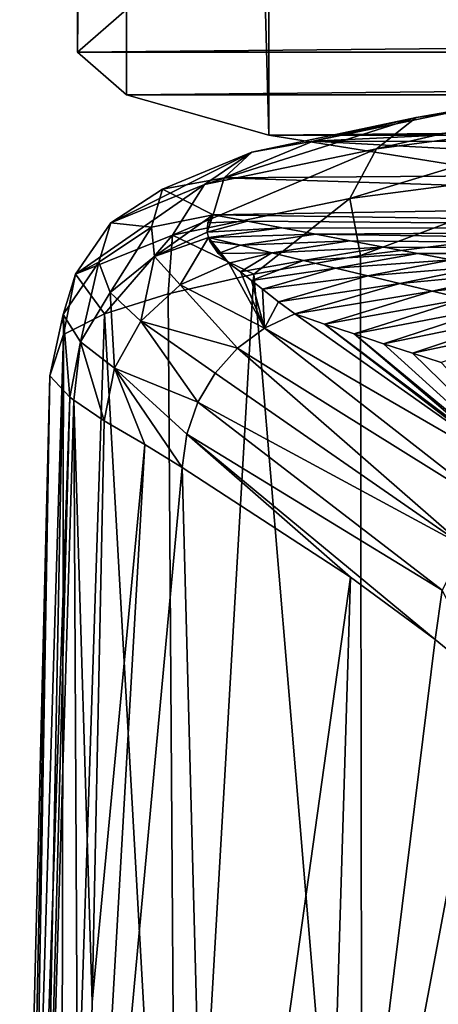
# Model space of a CAD drawing. Header units: millimetres. Extents: x -44 to 78, y -375 to 458.
# Tile 50 of 76: x -13.85 to -11.3, y 279.2 to 285.2. Entities that reach past the tile are written whole.
import ezdxf

# ---------------------------------------------------------------- set-up
doc = ezdxf.new("R2010")
doc.units = ezdxf.units.MM
doc.header["$LTSCALE"] = 198.929398
for name, color, linetype in [('119', 7, 'CONTINUOUS'), ('146', 7, 'CONTINUOUS'), ('165', 7, 'CONTINUOUS'), ('167', 7, 'CONTINUOUS'), ('174', 7, 'CONTINUOUS'), ('201', 7, 'CONTINUOUS'), ('202', 7, 'CONTINUOUS'), ('203', 7, 'CONTINUOUS'), ('204', 7, 'CONTINUOUS'), ('253', 7, 'CONTINUOUS'), ('254', 7, 'CONTINUOUS'), ('255', 7, 'CONTINUOUS')]:
    doc.layers.add(name, color=color, linetype=linetype)

msp = doc.modelspace()

# ---------------------------------------------------------------- linework, layer by layer
at = {"layer": '119', "color": 7, "linetype": 'CONTINUOUS', "true_color": 0xa2afbf}
for points in [[(-12.174, 283.4081, 190.2535), (-11.9925, 283.3464, 189.7252), (-10.6424, 282.3293, 183.4103), (-12.174, 283.4081, 190.2535)], [(-11.8122, 283.2859, 189.2054), (-10.3515, 282.0834, 181.9367), (-11.9925, 283.3464, 189.7252), (-11.8122, 283.2859, 189.2054)], [(-11.9925, 283.3464, 189.7252), (-10.3515, 282.0834, 181.9367), (-10.6424, 282.3293, 183.4103), (-11.9925, 283.3464, 189.7252)], [(-9.9915, 281.7404, 179.9296), (-10.3515, 282.0834, 181.9367), (-11.8122, 283.2859, 189.2054), (-9.9915, 281.7404, 179.9296)], [(-11.6334, 283.2266, 188.694), (-9.9915, 281.7404, 179.9296), (-11.8122, 283.2859, 189.2054), (-11.6334, 283.2266, 188.694)], [(-11.4562, 283.1686, 188.191), (-9.9915, 281.7404, 179.9296), (-11.6334, 283.2266, 188.694), (-11.4562, 283.1686, 188.191)], [(-11.2803, 283.1117, 187.6951), (-9.9915, 281.7404, 179.9296), (-11.4562, 283.1686, 188.191), (-11.2803, 283.1117, 187.6951)]]:
    msp.add_3dface(points, dxfattribs=at)
at = {"layer": '146', "color": 7, "linetype": 'CONTINUOUS', "true_color": 0xa2afbf}
for points in [[(-13.3365, 282.7565, 192.2227), (-13.0888, 282.6116, 191.1825), (-13.4112, 279.2137, 192.5402), (-13.3365, 282.7565, 192.2227)], [(-12.8604, 282.4726, 190.228), (-13.4848, 275.723, 192.8507), (-13.0888, 282.6116, 191.1825), (-12.8604, 282.4726, 190.228)], [(-13.0888, 282.6116, 191.1825), (-13.4848, 275.723, 192.8507), (-13.4112, 279.2137, 192.5402), (-13.0888, 282.6116, 191.1825)], [(-12.6819, 275.7462, 189.4817), (-13.4848, 275.723, 192.8507), (-12.8604, 282.4726, 190.228), (-12.6819, 275.7462, 189.4817)], [(-11.8347, 281.8041, 185.8702), (-12.6819, 275.7462, 189.4817), (-12.8604, 282.4726, 190.228), (-11.8347, 281.8041, 185.8702)], [(-12.019, 275.7599, 186.6733), (-12.6819, 275.7462, 189.4817), (-11.8347, 281.8041, 185.8702), (-12.019, 275.7599, 186.6733)], [(-11.317, 281.4228, 183.5091), (-12.019, 275.7599, 186.6733), (-11.8347, 281.8041, 185.8702), (-11.317, 281.4228, 183.5091)], [(-11.0023, 281.1651, 181.9602), (-12.019, 275.7599, 186.6733), (-11.317, 281.4228, 183.5091), (-11.0023, 281.1651, 181.9602)], [(-10.8484, 275.7468, 181.1633), (-12.019, 275.7599, 186.6733), (-11.0023, 281.1651, 181.9602), (-10.8484, 275.7468, 181.1633)]]:
    msp.add_3dface(points, dxfattribs=at)
at = {"layer": '165', "color": 7, "linetype": 'CONTINUOUS', "true_color": 0xa2afbf}
for points in [[(-12.0625, 284.4603, 199.2207), (-11.0598, 284.6693, 201.4783), (-8.3324, 284.6372, 201.1318), (-12.0625, 284.4603, 199.2207)], [(-8.6841, 284.4546, 199.159), (-12.0625, 284.4603, 199.2207), (-8.3324, 284.6372, 201.1318), (-8.6841, 284.4546, 199.159)], [(-12.6054, 284.2368, 196.8073), (-12.0625, 284.4603, 199.2207), (-8.5696, 284.2683, 197.147), (-12.6054, 284.2368, 196.8073)], [(-8.5696, 284.2683, 197.147), (-12.0625, 284.4603, 199.2207), (-8.6841, 284.4546, 199.159), (-8.5696, 284.2683, 197.147)], [(-7.9922, 284.0896, 195.2176), (-12.6054, 284.2368, 196.8073), (-8.5696, 284.2683, 197.147), (-7.9922, 284.0896, 195.2176)], [(-12.6714, 284.0129, 194.3891), (-12.6054, 284.2368, 196.8073), (-7.9922, 284.0896, 195.2176), (-12.6714, 284.0129, 194.3891)], [(-6.9835, 283.9282, 193.4741), (-12.6714, 284.0129, 194.3891), (-7.9922, 284.0896, 195.2176), (-6.9835, 283.9282, 193.4741)], [(-12.4619, 283.9729, 193.9574), (-12.6714, 284.0129, 194.3891), (-6.9835, 283.9282, 193.4741), (-12.4619, 283.9729, 193.9574)], [(-12.253, 283.9332, 193.5282), (-12.4619, 283.9729, 193.9574), (-6.9835, 283.9282, 193.4741), (-12.253, 283.9332, 193.5282)], [(-12.0449, 283.8937, 193.1017), (-12.253, 283.9332, 193.5282), (-6.9835, 283.9282, 193.4741), (-12.0449, 283.8937, 193.1017)], [(-5.5965, 283.7924, 192.0078), (-12.0449, 283.8937, 193.1017), (-6.9835, 283.9282, 193.4741), (-5.5965, 283.7924, 192.0078)], [(-11.8373, 283.8544, 192.6777), (-12.0449, 283.8937, 193.1017), (-5.5965, 283.7924, 192.0078), (-11.8373, 283.8544, 192.6777)], [(-11.6305, 283.8154, 192.2563), (-11.8373, 283.8544, 192.6777), (-5.5965, 283.7924, 192.0078), (-11.6305, 283.8154, 192.2563)], [(-11.4239, 283.7766, 191.8374), (-11.6305, 283.8154, 192.2563), (-5.5965, 283.7924, 192.0078), (-11.4239, 283.7766, 191.8374)], [(-3.9075, 283.6899, 190.9003), (-11.4239, 283.7766, 191.8374), (-5.5965, 283.7924, 192.0078), (-3.9075, 283.6899, 190.9003)], [(-11.2177, 283.7381, 191.421), (-11.4239, 283.7766, 191.8374), (-3.9075, 283.6899, 190.9003), (-11.2177, 283.7381, 191.421)]]:
    msp.add_3dface(points, dxfattribs=at)
at = {"layer": '167', "color": 7, "linetype": 'CONTINUOUS', "true_color": 0xa2afbf}
for points in [[(-11.773, 283.7637, 202.3291), (-11.7627, 275.7797, 203.3935), (-10.1667, 283.9641, 204.4961), (-11.773, 283.7637, 202.3291)], [(-11.7627, 275.7797, 203.3935), (-10.249, 275.9635, 205.3812), (-10.1667, 283.9641, 204.4961), (-11.7627, 275.7797, 203.3935)], [(-12.4237, 283.6503, 201.1028), (-11.7627, 275.7797, 203.3935), (-11.773, 283.7637, 202.3291), (-12.4237, 283.6503, 201.1028)], [(-12.9458, 283.5315, 199.818), (-12.8925, 275.5739, 201.167), (-12.4237, 283.6503, 201.1028), (-12.9458, 283.5315, 199.818)], [(-12.8925, 275.5739, 201.167), (-11.7627, 275.7797, 203.3935), (-12.4237, 283.6503, 201.1028), (-12.8925, 275.5739, 201.167)], [(-13.3345, 283.4083, 198.4857), (-12.8925, 275.5739, 201.167), (-12.9458, 283.5315, 199.818), (-13.3345, 283.4083, 198.4857)], [(-13.6002, 275.3533, 198.7819), (-12.8925, 275.5739, 201.167), (-13.3345, 283.4083, 198.4857), (-13.6002, 275.3533, 198.7819)], [(-13.5851, 283.2823, 197.1228), (-13.6002, 275.3533, 198.7819), (-13.3345, 283.4083, 198.4857), (-13.5851, 283.2823, 197.1228)], [(-13.8233, 275.3974, 197.1248), (-13.7362, 275.3376, 197.9677), (-13.5851, 283.2823, 197.1228), (-13.8233, 275.3974, 197.1248)], [(-13.6688, 283.0315, 194.4108), (-13.8233, 275.3974, 197.1248), (-13.5851, 283.2823, 197.1228), (-13.6688, 283.0315, 194.4108)], [(-13.7362, 275.3376, 197.9677), (-13.6002, 275.3533, 198.7819), (-13.5851, 283.2823, 197.1228), (-13.7362, 275.3376, 197.9677)], [(-13.8526, 275.545, 195.6241), (-13.8233, 275.3974, 197.1248), (-13.6688, 283.0315, 194.4108), (-13.8526, 275.545, 195.6241)], [(-13.7937, 275.6283, 194.721), (-13.8526, 275.545, 195.6241), (-13.6688, 283.0315, 194.4108), (-13.7937, 275.6283, 194.721)], [(-13.5458, 282.9012, 193.2991), (-13.7937, 275.6283, 194.721), (-13.6688, 283.0315, 194.4108), (-13.5458, 282.9012, 193.2991)], [(-13.737, 275.6674, 194.2271), (-13.7937, 275.6283, 194.721), (-13.5458, 282.9012, 193.2991), (-13.737, 275.6674, 194.2271)], [(-13.5229, 282.882, 193.1547), (-13.737, 275.6674, 194.2271), (-13.5458, 282.9012, 193.2991), (-13.5229, 282.882, 193.1547)], [(-13.4848, 275.723, 192.8507), (-13.737, 275.6674, 194.2271), (-13.5229, 282.882, 193.1547), (-13.4848, 275.723, 192.8507)], [(-13.4112, 279.2137, 192.5402), (-13.4848, 275.723, 192.8507), (-13.5229, 282.882, 193.1547), (-13.4112, 279.2137, 192.5402)], [(-13.3365, 282.7565, 192.2227), (-13.4112, 279.2137, 192.5402), (-13.5229, 282.882, 193.1547), (-13.3365, 282.7565, 192.2227)]]:
    msp.add_3dface(points, dxfattribs=at)
at = {"layer": '174', "color": 7, "linetype": 'CONTINUOUS', "true_color": 0xa2afbf}
for points in [[(-12.4619, 283.9729, 193.9574), (-12.253, 283.9332, 193.5282), (-12.7091, 283.9064, 193.5306), (-12.4619, 283.9729, 193.9574)], [(-12.705, 283.9627, 193.9408), (-12.4619, 283.9729, 193.9574), (-12.7091, 283.9064, 193.5306), (-12.705, 283.9627, 193.9408)], [(-12.6714, 284.0129, 194.3891), (-12.4619, 283.9729, 193.9574), (-12.705, 283.9627, 193.9408), (-12.6714, 284.0129, 194.3891)], [(-12.253, 283.9332, 193.5282), (-12.7011, 283.8736, 193.3085), (-12.7091, 283.9064, 193.5306), (-12.253, 283.9332, 193.5282)], [(-12.253, 283.9332, 193.5282), (-12.0449, 283.8937, 193.1017), (-12.7011, 283.8736, 193.3085), (-12.253, 283.9332, 193.5282)], [(-12.0449, 283.8937, 193.1017), (-12.5063, 283.8261, 192.8276), (-12.7011, 283.8736, 193.3085), (-12.0449, 283.8937, 193.1017)], [(-12.7011, 283.8736, 193.3085), (-12.5063, 283.8261, 192.8276), (-12.6919, 283.8508, 193.1578), (-12.7011, 283.8736, 193.3085)], [(-12.6919, 283.8508, 193.1578), (-12.5063, 283.8261, 192.8276), (-12.6411, 283.7764, 192.6703), (-12.6919, 283.8508, 193.1578)], [(-12.0449, 283.8937, 193.1017), (-11.8373, 283.8544, 192.6777), (-12.5063, 283.8261, 192.8276), (-12.0449, 283.8937, 193.1017)], [(-11.8373, 283.8544, 192.6777), (-12.314, 283.7795, 192.3563), (-12.5063, 283.8261, 192.8276), (-11.8373, 283.8544, 192.6777)], [(-11.8373, 283.8544, 192.6777), (-11.6305, 283.8154, 192.2563), (-12.314, 283.7795, 192.3563), (-11.8373, 283.8544, 192.6777)], [(-12.5063, 283.8261, 192.8276), (-12.314, 283.7795, 192.3563), (-12.6411, 283.7764, 192.6703), (-12.5063, 283.8261, 192.8276)], [(-11.6305, 283.8154, 192.2563), (-12.1203, 283.733, 191.8851), (-12.314, 283.7795, 192.3563), (-11.6305, 283.8154, 192.2563)], [(-11.6305, 283.8154, 192.2563), (-11.4239, 283.7766, 191.8374), (-12.1203, 283.733, 191.8851), (-11.6305, 283.8154, 192.2563)], [(-12.314, 283.7795, 192.3563), (-12.5765, 283.7168, 192.2724), (-12.6411, 283.7764, 192.6703), (-12.314, 283.7795, 192.3563)], [(-12.5062, 283.6638, 191.9115), (-12.5765, 283.7168, 192.2724), (-12.314, 283.7795, 192.3563), (-12.5062, 283.6638, 191.9115)], [(-12.1203, 283.733, 191.8851), (-12.5062, 283.6638, 191.9115), (-12.314, 283.7795, 192.3563), (-12.1203, 283.733, 191.8851)], [(-12.438, 283.6109, 191.5602), (-12.5062, 283.6638, 191.9115), (-12.1203, 283.733, 191.8851), (-12.438, 283.6109, 191.5602)], [(-11.9255, 283.6865, 191.4138), (-12.438, 283.6109, 191.5602), (-12.1203, 283.733, 191.8851), (-11.9255, 283.6865, 191.4138)], [(-11.4239, 283.7766, 191.8374), (-11.9255, 283.6865, 191.4138), (-12.1203, 283.733, 191.8851), (-11.4239, 283.7766, 191.8374)], [(-11.4239, 283.7766, 191.8374), (-11.2177, 283.7381, 191.421), (-11.9255, 283.6865, 191.4138), (-11.4239, 283.7766, 191.8374)], [(-11.2177, 283.7381, 191.421), (-11.7296, 283.64, 190.9424), (-11.9255, 283.6865, 191.4138), (-11.2177, 283.7381, 191.421)], [(-11.2177, 283.7381, 191.421), (-11.0123, 283.6998, 191.0072), (-11.7296, 283.64, 190.9424), (-11.2177, 283.7381, 191.421)], [(-12.3713, 283.5585, 191.2185), (-12.438, 283.6109, 191.5602), (-11.9255, 283.6865, 191.4138), (-12.3713, 283.5585, 191.2185)], [(-11.7296, 283.64, 190.9424), (-12.3713, 283.5585, 191.2185), (-11.9255, 283.6865, 191.4138), (-11.7296, 283.64, 190.9424)], [(-11.0123, 283.6998, 191.0072), (-11.5328, 283.5936, 190.471), (-11.7296, 283.64, 190.9424), (-11.0123, 283.6998, 191.0072)], [(-11.0123, 283.6998, 191.0072), (-10.8082, 283.6617, 190.5962), (-11.5328, 283.5936, 190.471), (-11.0123, 283.6998, 191.0072)], [(-12.2727, 283.4816, 190.7246), (-12.3713, 283.5585, 191.2185), (-11.7296, 283.64, 190.9424), (-12.2727, 283.4816, 190.7246)], [(-11.5328, 283.5936, 190.471), (-12.2727, 283.4816, 190.7246), (-11.7296, 283.64, 190.9424), (-11.5328, 283.5936, 190.471)], [(-10.8082, 283.6617, 190.5962), (-11.3352, 283.5471, 189.9993), (-11.5328, 283.5936, 190.471), (-10.8082, 283.6617, 190.5962)], [(-10.8082, 283.6617, 190.5962), (-10.606, 283.6239, 190.1882), (-11.3352, 283.5471, 189.9993), (-10.8082, 283.6617, 190.5962)], [(-10.606, 283.6239, 190.1882), (-11.137, 283.5007, 189.5275), (-11.3352, 283.5471, 189.9993), (-10.606, 283.6239, 190.1882)], [(-12.174, 283.4081, 190.2535), (-12.2727, 283.4816, 190.7246), (-11.5328, 283.5936, 190.471), (-12.174, 283.4081, 190.2535)], [(-11.3352, 283.5471, 189.9993), (-12.174, 283.4081, 190.2535), (-11.5328, 283.5936, 190.471), (-11.3352, 283.5471, 189.9993)], [(-11.9925, 283.3464, 189.7252), (-12.174, 283.4081, 190.2535), (-11.3352, 283.5471, 189.9993), (-11.9925, 283.3464, 189.7252)], [(-11.137, 283.5007, 189.5275), (-11.9925, 283.3464, 189.7252), (-11.3352, 283.5471, 189.9993), (-11.137, 283.5007, 189.5275)], [(-11.8122, 283.2859, 189.2054), (-11.9925, 283.3464, 189.7252), (-11.137, 283.5007, 189.5275), (-11.8122, 283.2859, 189.2054)], [(-10.9383, 283.4542, 189.0554), (-11.8122, 283.2859, 189.2054), (-11.137, 283.5007, 189.5275), (-10.9383, 283.4542, 189.0554)], [(-11.6334, 283.2266, 188.694), (-11.8122, 283.2859, 189.2054), (-10.9383, 283.4542, 189.0554), (-11.6334, 283.2266, 188.694)], [(-10.7392, 283.4078, 188.583), (-11.6334, 283.2266, 188.694), (-10.9383, 283.4542, 189.0554), (-10.7392, 283.4078, 188.583)], [(-11.4562, 283.1686, 188.191), (-11.6334, 283.2266, 188.694), (-10.7392, 283.4078, 188.583), (-11.4562, 283.1686, 188.191)], [(-10.5399, 283.3614, 188.1104), (-11.4562, 283.1686, 188.191), (-10.7392, 283.4078, 188.583), (-10.5399, 283.3614, 188.1104)], [(-11.2803, 283.1117, 187.6951), (-11.4562, 283.1686, 188.191), (-10.5399, 283.3614, 188.1104), (-11.2803, 283.1117, 187.6951)]]:
    msp.add_3dface(points, dxfattribs=at)
at = {"layer": '201', "color": 7, "linetype": 'CONTINUOUS', "true_color": 0xa2afbf}
for points in [[(-12.174, 283.4081, 190.2535), (-10.6424, 282.3293, 183.4103), (-12.3585, 283.322, 190.2221), (-12.174, 283.4081, 190.2535)], [(-12.3585, 283.322, 190.2221), (-10.9296, 282.2065, 183.5191), (-12.523, 283.1999, 190.2008), (-12.3585, 283.322, 190.2221)], [(-10.6424, 282.3293, 183.4103), (-10.9296, 282.2065, 183.5191), (-12.3585, 283.322, 190.2221), (-10.6424, 282.3293, 183.4103)], [(-12.523, 283.1999, 190.2008), (-11.1373, 281.9905, 183.5105), (-12.6606, 283.0469, 190.1906), (-12.523, 283.1999, 190.2008)], [(-10.9296, 282.2065, 183.5191), (-11.1373, 281.9905, 183.5105), (-12.523, 283.1999, 190.2008), (-10.9296, 282.2065, 183.5191)], [(-12.6606, 283.0469, 190.1906), (-11.1373, 281.9905, 183.5105), (-12.7654, 282.8696, 190.1918), (-12.6606, 283.0469, 190.1906)], [(-12.7654, 282.8696, 190.1918), (-11.2742, 281.7241, 183.5251), (-12.8329, 282.6754, 190.2044), (-12.7654, 282.8696, 190.1918)], [(-11.1373, 281.9905, 183.5105), (-11.2742, 281.7241, 183.5251), (-12.7654, 282.8696, 190.1918), (-11.1373, 281.9905, 183.5105)], [(-11.8347, 281.8041, 185.8702), (-12.8604, 282.4726, 190.228), (-12.8329, 282.6754, 190.2044), (-11.8347, 281.8041, 185.8702)], [(-11.317, 281.4228, 183.5091), (-11.8347, 281.8041, 185.8702), (-12.8329, 282.6754, 190.2044), (-11.317, 281.4228, 183.5091)], [(-11.2742, 281.7241, 183.5251), (-11.317, 281.4228, 183.5091), (-12.8329, 282.6754, 190.2044), (-11.2742, 281.7241, 183.5251)], [(-11.0023, 281.1651, 181.9602), (-11.317, 281.4228, 183.5091), (-11.2742, 281.7241, 183.5251), (-11.0023, 281.1651, 181.9602)]]:
    msp.add_3dface(points, dxfattribs=at)
at = {"layer": '202', "color": 7, "linetype": 'CONTINUOUS', "true_color": 0xa2afbf}
for points in [[(-12.5765, 283.7168, 192.2724), (-12.3585, 283.322, 190.2221), (-12.8727, 283.5851, 192.2201), (-12.5765, 283.7168, 192.2724)], [(-12.5765, 283.7168, 192.2724), (-12.5062, 283.6638, 191.9115), (-12.3585, 283.322, 190.2221), (-12.5765, 283.7168, 192.2724)], [(-12.5062, 283.6638, 191.9115), (-12.438, 283.6109, 191.5602), (-12.3585, 283.322, 190.2221), (-12.5062, 283.6638, 191.9115)], [(-12.438, 283.6109, 191.5602), (-12.3713, 283.5585, 191.2185), (-12.3585, 283.322, 190.2221), (-12.438, 283.6109, 191.5602)], [(-12.8727, 283.5851, 192.2201), (-12.523, 283.1999, 190.2008), (-13.1139, 283.3641, 192.1929), (-12.8727, 283.5851, 192.2201)], [(-12.3585, 283.322, 190.2221), (-12.523, 283.1999, 190.2008), (-12.8727, 283.5851, 192.2201), (-12.3585, 283.322, 190.2221)], [(-12.3713, 283.5585, 191.2185), (-12.2727, 283.4816, 190.7246), (-12.3585, 283.322, 190.2221), (-12.3713, 283.5585, 191.2185)], [(-12.2727, 283.4816, 190.7246), (-12.174, 283.4081, 190.2535), (-12.3585, 283.322, 190.2221), (-12.2727, 283.4816, 190.7246)], [(-13.1139, 283.3641, 192.1929), (-12.7654, 282.8696, 190.1918), (-13.2743, 283.0776, 192.1938), (-13.1139, 283.3641, 192.1929)], [(-12.523, 283.1999, 190.2008), (-12.6606, 283.0469, 190.1906), (-13.1139, 283.3641, 192.1929), (-12.523, 283.1999, 190.2008)], [(-12.6606, 283.0469, 190.1906), (-12.7654, 282.8696, 190.1918), (-13.1139, 283.3641, 192.1929), (-12.6606, 283.0469, 190.1906)], [(-13.0888, 282.6116, 191.1825), (-13.3365, 282.7565, 192.2227), (-13.2743, 283.0776, 192.1938), (-13.0888, 282.6116, 191.1825)], [(-12.8604, 282.4726, 190.228), (-13.0888, 282.6116, 191.1825), (-13.2743, 283.0776, 192.1938), (-12.8604, 282.4726, 190.228)], [(-12.8329, 282.6754, 190.2044), (-12.8604, 282.4726, 190.228), (-13.2743, 283.0776, 192.1938), (-12.8329, 282.6754, 190.2044)], [(-12.7654, 282.8696, 190.1918), (-12.8329, 282.6754, 190.2044), (-13.2743, 283.0776, 192.1938), (-12.7654, 282.8696, 190.1918)]]:
    msp.add_3dface(points, dxfattribs=at)
at = {"layer": '203', "color": 7, "linetype": 'CONTINUOUS', "true_color": 0xa2afbf}
for points in [[(-12.6714, 284.0129, 194.3891), (-13.0296, 283.7588, 193.2785), (-13.0487, 283.9365, 194.37), (-12.6714, 284.0129, 194.3891)], [(-12.6714, 284.0129, 194.3891), (-12.7091, 283.9064, 193.5306), (-13.0296, 283.7588, 193.2785), (-12.6714, 284.0129, 194.3891)], [(-12.6714, 284.0129, 194.3891), (-12.705, 283.9627, 193.9408), (-12.7091, 283.9064, 193.5306), (-12.6714, 284.0129, 194.3891)], [(-13.0487, 283.9365, 194.37), (-13.3004, 283.538, 193.2674), (-13.3702, 283.7233, 194.3675), (-13.0487, 283.9365, 194.37)], [(-13.0296, 283.7588, 193.2785), (-13.3004, 283.538, 193.2674), (-13.0487, 283.9365, 194.37), (-13.0296, 283.7588, 193.2785)], [(-12.7091, 283.9064, 193.5306), (-12.7011, 283.8736, 193.3085), (-13.0296, 283.7588, 193.2785), (-12.7091, 283.9064, 193.5306)], [(-12.7011, 283.8736, 193.3085), (-12.8727, 283.5851, 192.2201), (-13.0296, 283.7588, 193.2785), (-12.7011, 283.8736, 193.3085)], [(-12.7011, 283.8736, 193.3085), (-12.5765, 283.7168, 192.2724), (-12.8727, 283.5851, 192.2201), (-12.7011, 283.8736, 193.3085)], [(-12.5765, 283.7168, 192.2724), (-12.7011, 283.8736, 193.3085), (-12.6919, 283.8508, 193.1578), (-12.5765, 283.7168, 192.2724)], [(-12.5765, 283.7168, 192.2724), (-12.6919, 283.8508, 193.1578), (-12.6411, 283.7764, 192.6703), (-12.5765, 283.7168, 192.2724)], [(-13.0296, 283.7588, 193.2785), (-13.1139, 283.3641, 192.1929), (-13.3004, 283.538, 193.2674), (-13.0296, 283.7588, 193.2785)], [(-12.8727, 283.5851, 192.2201), (-13.1139, 283.3641, 192.1929), (-13.0296, 283.7588, 193.2785), (-12.8727, 283.5851, 192.2201)], [(-13.3702, 283.7233, 194.3675), (-13.4807, 283.2388, 193.2806), (-13.5877, 283.405, 194.3819), (-13.3702, 283.7233, 194.3675)], [(-13.3004, 283.538, 193.2674), (-13.4807, 283.2388, 193.2806), (-13.3702, 283.7233, 194.3675), (-13.3004, 283.538, 193.2674)], [(-13.3004, 283.538, 193.2674), (-13.2743, 283.0776, 192.1938), (-13.4807, 283.2388, 193.2806), (-13.3004, 283.538, 193.2674)], [(-13.1139, 283.3641, 192.1929), (-13.2743, 283.0776, 192.1938), (-13.3004, 283.538, 193.2674), (-13.1139, 283.3641, 192.1929)], [(-13.5458, 282.9012, 193.2991), (-13.6688, 283.0315, 194.4108), (-13.5877, 283.405, 194.3819), (-13.5458, 282.9012, 193.2991)], [(-13.4807, 283.2388, 193.2806), (-13.5458, 282.9012, 193.2991), (-13.5877, 283.405, 194.3819), (-13.4807, 283.2388, 193.2806)], [(-13.5229, 282.882, 193.1547), (-13.5458, 282.9012, 193.2991), (-13.4807, 283.2388, 193.2806), (-13.5229, 282.882, 193.1547)], [(-13.3365, 282.7565, 192.2227), (-13.5229, 282.882, 193.1547), (-13.4807, 283.2388, 193.2806), (-13.3365, 282.7565, 192.2227)], [(-13.2743, 283.0776, 192.1938), (-13.3365, 282.7565, 192.2227), (-13.4807, 283.2388, 193.2806), (-13.2743, 283.0776, 192.1938)]]:
    msp.add_3dface(points, dxfattribs=at)
at = {"layer": '204', "color": 7, "linetype": 'CONTINUOUS', "true_color": 0xa2afbf}
for points in [[(-11.6756, 284.415, 201.838), (-10.1878, 284.6112, 203.9567), (-10.0098, 284.7958, 203.65), (-11.6756, 284.415, 201.838)], [(-11.4328, 284.6054, 201.5934), (-11.6756, 284.415, 201.838), (-10.0098, 284.7958, 203.65), (-11.4328, 284.6054, 201.5934)], [(-11.0598, 284.6693, 201.4783), (-11.4328, 284.6054, 201.5934), (-10.0098, 284.7958, 203.65), (-11.0598, 284.6693, 201.4783)], [(-11.0598, 284.6693, 201.4783), (-12.0625, 284.4603, 199.2207), (-11.4328, 284.6054, 201.5934), (-11.0598, 284.6693, 201.4783)], [(-12.7252, 284.1961, 199.4734), (-11.6756, 284.415, 201.838), (-11.4328, 284.6054, 201.5934), (-12.7252, 284.1961, 199.4734)], [(-12.4353, 284.3934, 199.3042), (-12.7252, 284.1961, 199.4734), (-11.4328, 284.6054, 201.5934), (-12.4353, 284.3934, 199.3042)], [(-12.0625, 284.4603, 199.2207), (-12.4353, 284.3934, 199.3042), (-11.4328, 284.6054, 201.5934), (-12.0625, 284.4603, 199.2207)], [(-11.8392, 284.1122, 202.0203), (-10.3071, 284.3123, 204.181), (-10.1878, 284.6112, 203.9567), (-11.8392, 284.1122, 202.0203)], [(-11.6756, 284.415, 201.838), (-11.8392, 284.1122, 202.0203), (-10.1878, 284.6112, 203.9567), (-11.6756, 284.415, 201.838)], [(-12.0625, 284.4603, 199.2207), (-12.6054, 284.2368, 196.8073), (-12.4353, 284.3934, 199.3042), (-12.0625, 284.4603, 199.2207)], [(-13.2972, 283.9626, 196.9516), (-12.7252, 284.1961, 199.4734), (-12.4353, 284.3934, 199.3042), (-13.2972, 283.9626, 196.9516)], [(-12.9806, 284.1677, 196.8664), (-13.2972, 283.9626, 196.9516), (-12.4353, 284.3934, 199.3042), (-12.9806, 284.1677, 196.8664)], [(-12.6054, 284.2368, 196.8073), (-12.9806, 284.1677, 196.8664), (-12.4353, 284.3934, 199.3042), (-12.6054, 284.2368, 196.8073)], [(-12.921, 283.8885, 199.6046), (-11.8392, 284.1122, 202.0203), (-11.6756, 284.415, 201.838), (-12.921, 283.8885, 199.6046)], [(-12.7252, 284.1961, 199.4734), (-12.921, 283.8885, 199.6046), (-11.6756, 284.415, 201.838), (-12.7252, 284.1961, 199.4734)], [(-11.8392, 284.1122, 202.0203), (-11.773, 283.7637, 202.3291), (-10.3071, 284.3123, 204.181), (-11.8392, 284.1122, 202.0203)], [(-11.773, 283.7637, 202.3291), (-10.1667, 283.9641, 204.4961), (-10.3071, 284.3123, 204.181), (-11.773, 283.7637, 202.3291)], [(-12.6054, 284.2368, 196.8073), (-12.6714, 284.0129, 194.3891), (-12.9806, 284.1677, 196.8664), (-12.6054, 284.2368, 196.8073)], [(-13.5113, 283.6498, 197.0256), (-12.921, 283.8885, 199.6046), (-12.7252, 284.1961, 199.4734), (-13.5113, 283.6498, 197.0256)], [(-13.2972, 283.9626, 196.9516), (-13.5113, 283.6498, 197.0256), (-12.7252, 284.1961, 199.4734), (-13.2972, 283.9626, 196.9516)], [(-13.0487, 283.9365, 194.37), (-13.2972, 283.9626, 196.9516), (-12.9806, 284.1677, 196.8664), (-13.0487, 283.9365, 194.37)], [(-12.6714, 284.0129, 194.3891), (-13.0487, 283.9365, 194.37), (-12.9806, 284.1677, 196.8664), (-12.6714, 284.0129, 194.3891)], [(-12.921, 283.8885, 199.6046), (-12.4237, 283.6503, 201.1028), (-11.8392, 284.1122, 202.0203), (-12.921, 283.8885, 199.6046)], [(-12.4237, 283.6503, 201.1028), (-11.773, 283.7637, 202.3291), (-11.8392, 284.1122, 202.0203), (-12.4237, 283.6503, 201.1028)], [(-13.3702, 283.7233, 194.3675), (-13.5113, 283.6498, 197.0256), (-13.2972, 283.9626, 196.9516), (-13.3702, 283.7233, 194.3675)], [(-13.0487, 283.9365, 194.37), (-13.3702, 283.7233, 194.3675), (-13.2972, 283.9626, 196.9516), (-13.0487, 283.9365, 194.37)], [(-13.5113, 283.6498, 197.0256), (-13.3345, 283.4083, 198.4857), (-12.921, 283.8885, 199.6046), (-13.5113, 283.6498, 197.0256)], [(-13.3345, 283.4083, 198.4857), (-12.9458, 283.5315, 199.818), (-12.921, 283.8885, 199.6046), (-13.3345, 283.4083, 198.4857)], [(-12.9458, 283.5315, 199.818), (-12.4237, 283.6503, 201.1028), (-12.921, 283.8885, 199.6046), (-12.9458, 283.5315, 199.818)], [(-13.3702, 283.7233, 194.3675), (-13.5877, 283.405, 194.3819), (-13.5113, 283.6498, 197.0256), (-13.3702, 283.7233, 194.3675)], [(-13.5877, 283.405, 194.3819), (-13.5851, 283.2823, 197.1228), (-13.5113, 283.6498, 197.0256), (-13.5877, 283.405, 194.3819)], [(-13.5851, 283.2823, 197.1228), (-13.3345, 283.4083, 198.4857), (-13.5113, 283.6498, 197.0256), (-13.5851, 283.2823, 197.1228)], [(-13.6688, 283.0315, 194.4108), (-13.5851, 283.2823, 197.1228), (-13.5877, 283.405, 194.3819), (-13.6688, 283.0315, 194.4108)]]:
    msp.add_3dface(points, dxfattribs=at)
at = {"layer": '253', "color": 7, "linetype": 'CONTINUOUS', "true_color": 0xa2afbf}
for points in [[(-13.2016, 285.2639, 201.3921), (-13.5, 285.004, 198.5849), (13.2016, 285.2639, 201.3923), (-13.2016, 285.2639, 201.3921)], [(13.2016, 285.2639, 201.3923), (-13.5, 285.004, 198.5849), (13.5, 285.004, 198.5849), (13.2016, 285.2639, 201.3923)], [(13.5, 285.004, 198.5849), (-13.5, 285.004, 198.5849), (-13.2017, 284.7441, 195.7782), (13.5, 285.004, 198.5849)], [(13.2017, 284.7441, 195.7782), (13.5, 285.004, 198.5849), (-13.2017, 284.7441, 195.7782), (13.2017, 284.7441, 195.7782)], [(-12.3317, 284.4979, 193.1198), (13.2017, 284.7441, 195.7782), (-13.2017, 284.7441, 195.7782), (-12.3317, 284.4979, 193.1198)], [(12.3317, 284.4979, 193.1198), (13.2017, 284.7441, 195.7782), (-12.3317, 284.4979, 193.1198), (12.3317, 284.4979, 193.1198)], [(-10.9246, 284.2729, 190.689), (12.3317, 284.4979, 193.1198), (-12.3317, 284.4979, 193.1198), (-10.9246, 284.2729, 190.689)]]:
    msp.add_3dface(points, dxfattribs=at)
at = {"layer": '254', "color": 7, "linetype": 'CONTINUOUS', "true_color": 0xa2afbf}
for points in [[(-13.5, 285.004, 198.5849), (-13.5, 316.8677, 195.6346), (-13.205, 316.6089, 192.8398), (-13.5, 285.004, 198.5849)], [(-13.2017, 284.7441, 195.7782), (-13.5, 285.004, 198.5849), (-13.205, 316.6089, 192.8398), (-13.2017, 284.7441, 195.7782)], [(-12.3317, 284.4979, 193.1198), (-13.2017, 284.7441, 195.7782), (-13.205, 316.6089, 192.8398), (-12.3317, 284.4979, 193.1198)], [(-12.3329, 316.3614, 190.1671), (-12.3317, 284.4979, 193.1198), (-13.205, 316.6089, 192.8398), (-12.3329, 316.3614, 190.1671)], [(-10.9246, 284.2729, 190.689), (-12.3317, 284.4979, 193.1198), (-12.3329, 316.3614, 190.1671), (-10.9246, 284.2729, 190.689)], [(-10.9217, 316.1361, 187.7333), (-10.9246, 284.2729, 190.689), (-12.3329, 316.3614, 190.1671), (-10.9217, 316.1361, 187.7333)]]:
    msp.add_3dface(points, dxfattribs=at)
at = {"layer": '255', "color": 7, "linetype": 'CONTINUOUS', "true_color": 0xa2afbf}
msp.add_3dface([(-13.5, 285.004, 198.5849), (-13.2016, 285.2639, 201.3921), (-13.5, 316.8677, 195.6346), (-13.5, 285.004, 198.5849)], dxfattribs=at)

doc.saveas('drawing.dxf')
